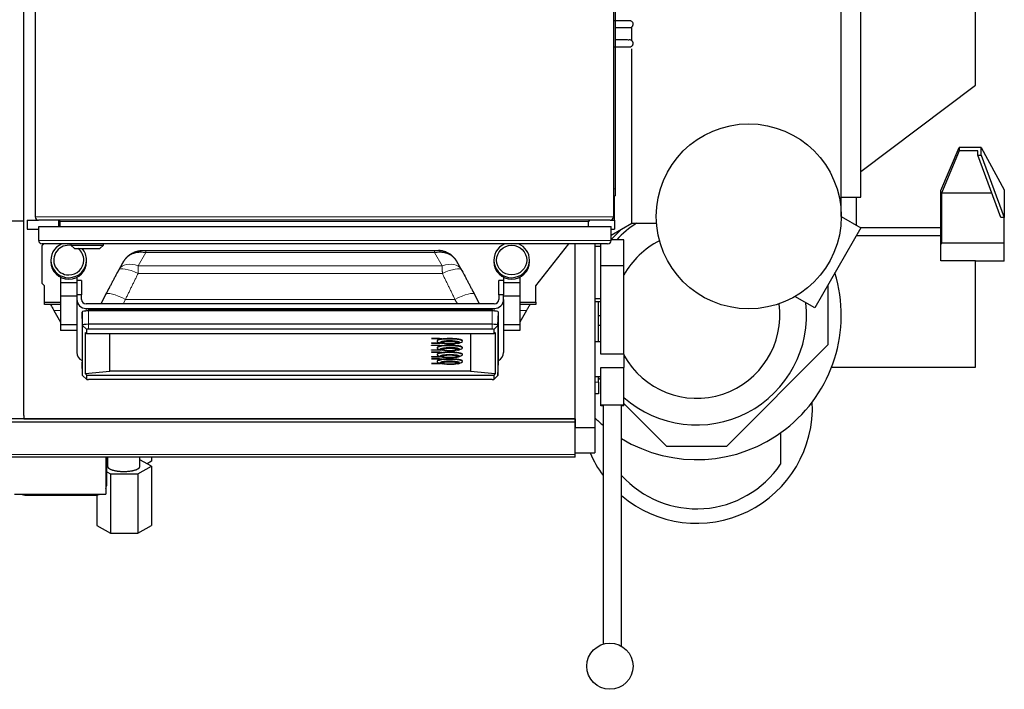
# Model space of a CAD drawing. Header units: inches. Extents: x 0 to 20790, y -12 to 14700.
# Tile 34 of 142: x 7039 to 7891, y 2997 to 3576. Entities that reach past the tile are written whole.
import ezdxf

# ---------------------------------------------------------------- set-up
doc = ezdxf.new("R2010")
doc.units = ezdxf.units.IN
doc.layers.add('1', color=7, linetype='Continuous', true_color=0xffffff)

msp = doc.modelspace()

# ---------------------------------------------------------------- linework, layer by layer
at = {"layer": '1', "color": 2, "linetype": 'Continuous', "lineweight": 25}
for p, q in [((7052.828, 3780.186), (7052.828, 3405.786)), ((7552.828, 3780.186), (7552.828, 3405.786)), ((7554.328, 3775.986), (7554.328, 3429.986)), ((7749.828, 3406.186), (7749.828, 3740.186)), ((7766.828, 3422.686), (7766.828, 3717.686)), ((7042.869, 3401.956), (7042.869, 3644.986)), ((7865.828, 3519.686), (7865.828, 3620.686)), ((7568.828, 3557.953), (7568.828, 3570.17)), ((7568.828, 3400.186), (7568.828, 3550.994)), ((7766.828, 3445.086), (7865.828, 3519.686)), ((7836.053, 3428.404), (7851.828, 3465.818)), ((7870.828, 3465.818), (7851.828, 3465.818)), ((7851.828, 3465.818), (7851.828, 3462.927)), ((7870.828, 3465.818), (7890.828, 3429.206)), ((7870.828, 3459.072), (7870.828, 3465.818)), ((7851.828, 3462.927), (7836.391, 3426.315)), ((7867.796, 3462.927), (7851.828, 3462.927)), ((7867.796, 3459.072), (7867.796, 3462.927)), ((7887.796, 3405.115), (7867.796, 3459.072)), ((7867.796, 3459.072), (7870.828, 3459.072)), ((7870.828, 3459.072), (7890.828, 3405.115)), ((7552.828, 3423.986), (7554.328, 3423.986)), ((7553.828, 3410.986), (7553.828, 3423.991)), ((7554.328, 3429.986), (7554.328, 3423.986)), ((7836.053, 3385.137), (7836.053, 3428.404)), ((7836.391, 3426.315), (7836.391, 3383.048)), ((7879.938, 3426.315), (7836.391, 3426.315)), ((7890.828, 3429.206), (7890.828, 3405.115)), ((7749.828, 3422.686), (7766.828, 3422.686)), ((7762.828, 3422.686), (7762.828, 3398.68)), ((7553.828, 3402.986), (7553.828, 3410.986)), ((7749.828, 3406.186), (7766.904, 3396.327)), ((7042.869, 3401.956), (7030.869, 3401.956)), ((7042.869, 3233.956), (7042.869, 3401.956)), ((7045.828, 3402.986), (7055.629, 3402.986)), ((7045.828, 3402.986), (7045.828, 3394.986)), ((7550.028, 3402.986), (7055.628, 3402.986)), ((7055.828, 3397.361), (7550.828, 3397.361)), ((7055.828, 3385.361), (7055.828, 3397.361)), ((7073.328, 3397.362), (7073.328, 3402.952)), ((7074.328, 3397.361), (7074.328, 3401.686)), ((7531.328, 3397.361), (7531.328, 3401.686)), ((7550.027, 3402.986), (7553.828, 3402.986)), ((7550.828, 3389.795), (7568.828, 3400.186)), ((7550.828, 3385.361), (7550.828, 3397.361)), ((7553.828, 3402.986), (7553.828, 3394.986)), ((7568.828, 3400.186), (7589.828, 3400.186)), ((7590.053, 3400.186), (7589.828, 3400.186)), ((7890.828, 3405.115), (7887.796, 3405.115)), ((7890.828, 3383.048), (7890.828, 3405.115)), ((7045.828, 3394.986), (7055.828, 3394.986)), ((7550.827, 3394.986), (7553.828, 3394.986)), ((7550.829, 3386.086), (7559.601, 3394.859)), ((7766.904, 3396.327), (7726.904, 3327.045)), ((7836.053, 3389.32), (7762.86, 3389.32)), ((7836.053, 3396.19), (7766.826, 3396.19)), ((7058.828, 3380.986), (7060.203, 3382.361)), ((7547.828, 3382.361), (7058.828, 3382.361)), ((7058.828, 3347.986), (7058.828, 3380.986)), ((7083.728, 3382.361), (7083.728, 3381.361)), ((7083.728, 3381.361), (7086.728, 3378.361)), ((7083.728, 3381.361), (7111.728, 3381.361)), ((7108.728, 3378.361), (7111.728, 3381.361)), ((7111.728, 3381.361), (7111.728, 3382.361)), ((7485.828, 3345.986), (7514.248, 3382.361)), ((7519.869, 3231.186), (7519.869, 3382.367)), ((7536.828, 3382.364), (7536.828, 3223.596)), ((7541.828, 3363.271), (7541.828, 3382.36)), ((7561.828, 3385.896), (7550.828, 3385.896)), ((7561.828, 3363.271), (7561.828, 3385.896)), ((7835.828, 3384.603), (7836.053, 3385.137)), ((7835.828, 3381.712), (7835.828, 3384.603)), ((7836.391, 3383.048), (7835.828, 3381.712)), ((7835.828, 3367.677), (7835.828, 3381.712)), ((7890.828, 3383.048), (7836.391, 3383.048)), ((7890.828, 3367.548), (7890.828, 3383.048)), ((7086.728, 3378.361), (7108.728, 3378.361)), ((7148.578, 3376.674), (7398.078, 3376.674)), ((7541.828, 3380.139), (7536.828, 3380.139)), ((7066.402, 3368.35), (7066.402, 3367.124)), ((7097.255, 3367.124), (7097.255, 3368.35)), ((7129.167, 3367.064), (7125.473, 3360.651)), ((7141.937, 3363.38), (7141.937, 3363.38)), ((7421.183, 3360.651), (7417.489, 3367.064)), ((7449.402, 3368.35), (7449.402, 3367.124)), ((7480.255, 3367.124), (7480.255, 3368.35)), ((7541.828, 3287.025), (7541.828, 3363.271)), ((7561.828, 3363.271), (7541.828, 3363.271)), ((7561.828, 3287.025), (7561.828, 3363.271)), ((7865.828, 3367.677), (7835.828, 3367.677)), ((7865.828, 3275.786), (7865.828, 3367.677)), ((7890.828, 3367.548), (7865.828, 3367.548)), ((7060.828, 3345.986), (7058.828, 3347.986)), ((7074.828, 3353.586), (7074.828, 3348.715)), ((7074.828, 3348.715), (7074.828, 3337.13)), ((7088.828, 3348.715), (7074.828, 3348.715)), ((7088.828, 3353.586), (7088.828, 3348.715)), ((7092.828, 3350.589), (7088.828, 3350.589)), ((7088.828, 3348.715), (7088.828, 3347.495)), ((7088.828, 3347.495), (7088.828, 3338.341)), ((7092.828, 3350.589), (7092.828, 3338.341)), ((7453.828, 3338.341), (7453.828, 3350.589)), ((7457.828, 3350.589), (7453.828, 3350.589)), ((7457.828, 3353.586), (7457.828, 3348.715)), ((7457.828, 3348.715), (7457.828, 3347.495)), ((7471.828, 3348.715), (7457.828, 3348.715)), ((7457.828, 3347.495), (7457.828, 3338.341)), ((7471.828, 3353.586), (7471.828, 3348.715)), ((7471.828, 3348.715), (7471.828, 3337.13)), ((7738.238, 3346.676), (7738.328, 3346.586)), ((7738.328, 3346.586), (7738.328, 3294.986)), ((7060.828, 3331.986), (7060.828, 3345.986)), ((7092.828, 3338.341), (7088.828, 3338.341)), ((7088.828, 3338.341), (7088.828, 3334.402)), ((7092.828, 3334.402), (7092.828, 3338.341)), ((7114.016, 3338.931), (7109.594, 3330.463)), ((7437.062, 3330.463), (7432.64, 3338.931)), ((7457.828, 3338.341), (7453.828, 3338.341)), ((7453.828, 3338.341), (7453.828, 3334.402)), ((7457.828, 3334.402), (7457.828, 3338.341)), ((7485.828, 3331.986), (7485.828, 3345.986)), ((7060.828, 3329.986), (7060.828, 3331.986)), ((7060.828, 3331.986), (7074.828, 3331.986)), ((7074.828, 3329.986), (7060.828, 3329.986)), ((7074.828, 3337.13), (7074.828, 3312.299)), ((7088.828, 3337.13), (7074.828, 3337.13)), ((7088.828, 3334.402), (7088.828, 3288.559)), ((7449.828, 3330.463), (7096.828, 3330.463)), ((7471.828, 3337.13), (7457.828, 3337.13)), ((7457.828, 3334.402), (7457.828, 3288.559)), ((7471.828, 3337.13), (7471.828, 3312.299)), ((7471.828, 3331.986), (7485.828, 3331.986)), ((7485.828, 3329.986), (7471.828, 3329.986)), ((7485.828, 3331.986), (7485.828, 3329.986)), ((7536.828, 3335.139), (7541.828, 3335.139)), ((7536.828, 3332.646), (7541.828, 3332.646)), ((7539.828, 3297.671), (7539.828, 3332.646)), ((7726.904, 3327.045), (7709.828, 3336.904)), ((7069.066, 3324.68), (7074.828, 3314.7)), ((7093.286, 3323.448), (7093.286, 3280.21)), ((7093.695, 3311.924), (7093.286, 3323.448)), ((7096.828, 3326.523), (7449.828, 3326.523)), ((7447.828, 3324.411), (7098.828, 3324.411)), ((7099.178, 3325.187), (7099.178, 3325.18)), ((7099.178, 3325.187), (7273.33, 3325.187)), ((7099.178, 3325.021), (7099.18, 3324.411)), ((7273.33, 3325.18), (7273.33, 3325.187)), ((7447.476, 3325.187), (7447.476, 3325.18)), ((7447.476, 3325.187), (7447.63, 3325.187)), ((7452.961, 3311.924), (7453.37, 3323.448)), ((7453.37, 3280.21), (7453.37, 3323.448)), ((7477.59, 3324.68), (7471.828, 3314.7)), ((7074.828, 3312.299), (7074.828, 3307.409)), ((7088.828, 3312.299), (7074.828, 3312.299)), ((7447.828, 3312.815), (7098.828, 3312.815)), ((7471.828, 3312.299), (7457.828, 3312.299)), ((7471.828, 3312.299), (7471.828, 3307.409)), ((7539.828, 3320.378), (7541.828, 3320.378)), ((7088.828, 3307.409), (7074.828, 3307.409)), ((7093.695, 3268.686), (7093.695, 3311.924)), ((7096.047, 3305.8), (7096.047, 3270.336)), ((7096.047, 3305.8), (7097.317, 3304.846)), ((7097.317, 3304.846), (7097.317, 3308.479)), ((7097.317, 3304.846), (7449.339, 3304.846)), ((7447.828, 3308.742), (7098.828, 3308.742)), ((7117.328, 3272.45), (7117.328, 3304.845)), ((7429.328, 3304.845), (7429.328, 3272.45)), ((7449.339, 3308.479), (7449.339, 3304.846)), ((7449.339, 3304.846), (7450.609, 3305.8)), ((7450.609, 3305.8), (7450.609, 3270.336)), ((7452.961, 3311.924), (7452.961, 3268.686)), ((7471.828, 3307.409), (7457.828, 3307.409)), ((7539.829, 3311.986), (7541.828, 3311.986)), ((7395.49, 3300.675), (7395.49, 3300.577)), ((7395.49, 3300.675), (7402.828, 3300.675)), ((7395.49, 3300.577), (7402.828, 3300.577)), ((7395.49, 3300.455), (7395.49, 3300.577)), ((7402.538, 3300.455), (7395.49, 3300.455)), ((7395.49, 3296.677), (7395.49, 3296.578)), ((7395.49, 3296.677), (7402.538, 3296.677)), ((7395.49, 3296.578), (7402.538, 3296.578)), ((7395.49, 3296.456), (7395.49, 3296.578)), ((7402.828, 3296.456), (7395.49, 3296.456)), ((7400.328, 3298.615), (7400.328, 3298.221)), ((7401.097, 3297.519), (7403.422, 3296.497)), ((7403.896, 3300.219), (7402.538, 3300.455)), ((7402.538, 3296.677), (7402.879, 3296.736)), ((7402.538, 3296.677), (7402.538, 3296.578)), ((7402.538, 3296.578), (7403.04, 3296.665)), ((7402.828, 3300.675), (7402.828, 3300.577)), ((7402.828, 3300.675), (7404.476, 3300.389)), ((7402.828, 3300.577), (7404.476, 3300.29)), ((7403.32, 3296.542), (7402.828, 3296.456)), ((7403.598, 3297.27), (7403.528, 3297.089)), ((7403.528, 3297.193), (7403.528, 3297.089)), ((7404.476, 3300.29), (7403.896, 3300.219)), ((7404.476, 3300.389), (7404.476, 3300.29)), ((7404.728, 3297.324), (7404.728, 3297.286)), ((7417.928, 3297.286), (7417.928, 3297.324)), ((7419.128, 3297.089), (7419.056, 3297.273)), ((7419.128, 3297.089), (7419.128, 3297.193)), ((7419.234, 3296.497), (7421.559, 3297.519)), ((7422.328, 3298.221), (7422.328, 3298.615)), ((7541.828, 3297.671), (7536.828, 3297.671)), ((7395.49, 3294.808), (7395.49, 3294.709)), ((7395.49, 3294.808), (7402.828, 3294.808)), ((7395.49, 3294.709), (7402.828, 3294.709)), ((7395.49, 3294.587), (7395.49, 3294.709)), ((7402.538, 3294.587), (7395.49, 3294.587)), ((7395.49, 3290.809), (7395.49, 3290.71)), ((7395.49, 3290.809), (7402.538, 3290.809)), ((7395.49, 3290.71), (7402.538, 3290.71)), ((7395.49, 3290.589), (7395.49, 3290.71)), ((7402.828, 3290.589), (7395.49, 3290.589)), ((7395.49, 3288.94), (7395.49, 3288.841)), ((7395.49, 3288.94), (7402.828, 3288.94)), ((7395.49, 3288.72), (7395.49, 3288.841)), ((7395.49, 3288.841), (7402.828, 3288.841)), ((7402.538, 3288.72), (7395.49, 3288.72)), ((7400.328, 3292.747), (7400.328, 3292.354)), ((7400.328, 3286.88), (7400.328, 3286.486)), ((7401.097, 3291.652), (7403.422, 3290.63)), ((7403.896, 3294.352), (7402.538, 3294.587)), ((7402.538, 3290.809), (7402.879, 3290.868)), ((7402.538, 3290.809), (7402.538, 3290.71)), ((7402.538, 3290.71), (7403.04, 3290.798)), ((7403.896, 3288.484), (7402.538, 3288.72)), ((7402.828, 3294.808), (7402.828, 3294.709)), ((7402.828, 3294.808), (7404.476, 3294.521)), ((7402.828, 3294.709), (7404.476, 3294.423)), ((7403.32, 3290.674), (7402.828, 3290.589)), ((7402.828, 3288.94), (7402.828, 3288.841)), ((7402.828, 3288.94), (7404.476, 3288.654)), ((7402.828, 3288.841), (7404.476, 3288.555)), ((7403.598, 3291.402), (7403.528, 3291.221)), ((7403.528, 3291.325), (7403.528, 3291.221)), ((7404.476, 3294.423), (7403.896, 3294.352)), ((7404.476, 3288.555), (7403.896, 3288.484)), ((7404.476, 3294.521), (7404.476, 3294.423)), ((7404.476, 3288.654), (7404.476, 3288.555)), ((7404.728, 3291.456), (7404.728, 3291.418)), ((7417.928, 3291.418), (7417.928, 3291.456)), ((7419.128, 3291.221), (7419.056, 3291.405)), ((7419.128, 3291.221), (7419.128, 3291.325)), ((7419.234, 3290.63), (7421.559, 3291.652)), ((7422.328, 3292.354), (7422.328, 3292.747)), ((7422.328, 3286.486), (7422.328, 3286.88)), ((7561.828, 3287.025), (7541.828, 3287.025)), ((7561.828, 3287.025), (7561.828, 3275.534)), ((7738.328, 3294.986), (7650.628, 3207.286)), ((7093.695, 3268.686), (7093.286, 3280.21)), ((7395.49, 3284.941), (7395.49, 3284.843)), ((7395.49, 3284.941), (7402.538, 3284.941)), ((7395.49, 3284.843), (7402.538, 3284.843)), ((7395.49, 3284.721), (7395.49, 3284.843)), ((7402.828, 3284.721), (7395.49, 3284.721)), ((7395.49, 3283.072), (7395.49, 3282.974)), ((7395.49, 3283.072), (7402.828, 3283.072)), ((7395.49, 3282.974), (7402.828, 3282.974)), ((7395.49, 3282.852), (7395.49, 3282.974)), ((7402.538, 3282.852), (7395.49, 3282.852)), ((7395.49, 3279.074), (7395.49, 3278.975)), ((7395.49, 3279.074), (7402.538, 3279.074)), ((7395.49, 3278.975), (7402.538, 3278.975)), ((7395.49, 3278.854), (7395.49, 3278.975)), ((7402.828, 3278.854), (7395.49, 3278.854)), ((7400.328, 3281.012), (7400.328, 3280.618)), ((7401.097, 3285.784), (7403.422, 3284.762)), ((7401.097, 3279.917), (7403.422, 3278.894)), ((7402.538, 3284.941), (7402.879, 3285.001)), ((7402.538, 3284.941), (7402.538, 3284.843)), ((7402.538, 3284.843), (7403.04, 3284.93)), ((7403.896, 3282.617), (7402.538, 3282.852)), ((7402.538, 3279.074), (7402.879, 3279.133)), ((7402.538, 3279.074), (7402.538, 3278.975)), ((7402.538, 3278.975), (7403.04, 3279.062)), ((7403.32, 3284.807), (7402.828, 3284.721)), ((7402.828, 3283.072), (7402.828, 3282.974)), ((7402.828, 3283.072), (7404.476, 3282.786)), ((7402.828, 3282.974), (7404.476, 3282.688)), ((7403.32, 3278.939), (7402.828, 3278.854)), ((7403.69, 3285.628), (7403.528, 3285.353)), ((7403.528, 3285.458), (7403.528, 3285.353)), ((7403.528, 3279.59), (7403.528, 3279.486)), ((7404.476, 3282.688), (7403.896, 3282.617)), ((7404.476, 3282.786), (7404.476, 3282.688)), ((7404.735, 3285.603), (7404.728, 3285.55)), ((7404.728, 3285.588), (7404.728, 3285.55)), ((7404.735, 3279.734), (7404.728, 3279.683)), ((7404.728, 3279.721), (7404.728, 3279.683)), ((7417.928, 3285.55), (7417.921, 3285.603)), ((7417.928, 3279.683), (7417.922, 3279.734)), ((7417.928, 3285.55), (7417.928, 3285.588)), ((7417.928, 3279.683), (7417.928, 3279.721)), ((7419.128, 3285.353), (7418.965, 3285.629)), ((7419.128, 3285.353), (7419.128, 3285.458)), ((7419.128, 3279.486), (7419.128, 3279.59)), ((7419.234, 3284.762), (7421.559, 3285.784)), ((7419.234, 3278.894), (7421.559, 3279.917)), ((7422.328, 3280.618), (7422.328, 3281.012)), ((7452.961, 3268.686), (7453.37, 3280.21)), ((7096.047, 3270.336), (7117.328, 3272.45)), ((7097.317, 3268.874), (7096.047, 3270.336)), ((7429.328, 3272.45), (7117.328, 3272.45)), ((7429.328, 3272.45), (7450.609, 3270.336)), ((7450.609, 3270.336), (7449.339, 3268.874)), ((7541.828, 3242.907), (7541.828, 3275.534)), ((7541.828, 3275.534), (7561.828, 3275.534)), ((7561.828, 3242.907), (7561.828, 3275.534)), ((7741.448, 3275.786), (7865.828, 3275.786)), ((7093.695, 3268.686), (7093.781, 3268.523)), ((7093.781, 3268.523), (7097.342, 3265.193)), ((7097.317, 3268.874), (7449.339, 3268.874)), ((7097.317, 3265.241), (7097.317, 3268.874)), ((7447.828, 3264.978), (7098.828, 3264.978)), ((7449.314, 3265.193), (7452.875, 3268.523)), ((7449.339, 3268.874), (7449.339, 3265.241)), ((7452.875, 3268.523), (7452.961, 3268.686)), ((7536.828, 3267.671), (7541.828, 3267.671)), ((7539.828, 3262.68), (7539.828, 3267.672)), ((7539.828, 3262.68), (7539.828, 3252.68)), ((7541.828, 3264.485), (7539.829, 3266.485)), ((7539.828, 3252.68), (7536.828, 3252.68)), ((7599.028, 3207.286), (7561.827, 3244.487)), ((7541.828, 3242.468), (7541.828, 3242.907)), ((7561.828, 3242.907), (7541.828, 3242.907)), ((7543.828, 3242.468), (7541.828, 3242.468)), ((7543.828, 3242.687), (7543.828, 3036.289)), ((7559.828, 3034.53), (7559.828, 3242.687)), ((7561.828, 3242.468), (7559.828, 3242.468)), ((7561.828, 3242.468), (7561.828, 3242.907)), ((7519.828, 3228.342), (7029.828, 3228.342)), ((7042.869, 3231.171), (7030.869, 3231.171)), ((7042.869, 3233.956), (7042.869, 3231.186)), ((7042.869, 3231.186), (7519.869, 3231.186)), ((7042.869, 3231.171), (7042.869, 3231.186)), ((7519.828, 3231.171), (7042.869, 3231.171)), ((7519.828, 3228.342), (7519.828, 3231.171)), ((7519.828, 3200.329), (7519.828, 3228.342)), ((7519.869, 3231.192), (7519.869, 3223.956)), ((7519.869, 3223.956), (7519.825, 3223.956)), ((7519.828, 3223.596), (7536.828, 3223.596)), ((7536.828, 3223.596), (7536.828, 3201.646)), ((7697.328, 3218.958), (7697.328, 3191.796)), ((7519.828, 3201.646), (7536.828, 3201.646)), ((7650.628, 3207.286), (7599.028, 3207.286)), ((7519.828, 3197.985), (7029.828, 3197.985)), ((7113.828, 3197.985), (7113.828, 3165.986)), ((7114.828, 3174.986), (7114.828, 3197.986)), ((7115.355, 3195.201), (7114.828, 3194.908)), ((7153.499, 3190.078), (7143.352, 3195.73)), ((7153.499, 3194.477), (7149.55, 3192.278)), ((7153.499, 3197.986), (7153.499, 3194.477)), ((7519.828, 3197.985), (7519.828, 3200.329)), ((7114.828, 3185.248), (7117.992, 3183.486)), ((7141.664, 3183.486), (7153.499, 3190.078)), ((7153.499, 3190.078), (7153.499, 3138.946)), ((7117.992, 3183.486), (7141.664, 3183.486)), ((7117.992, 3183.486), (7117.992, 3132.354)), ((7141.664, 3183.486), (7141.664, 3132.354)), ((7034.828, 3165.986), (7113.828, 3165.986)), ((7044.828, 3164.986), (7104.828, 3164.986)), ((7106.157, 3165.075), (7106.157, 3138.946)), ((7106.157, 3138.946), (7117.992, 3132.354)), ((7141.664, 3132.354), (7153.499, 3138.946)), ((7117.992, 3132.354), (7141.664, 3132.354))]:
    msp.add_line(p, q, dxfattribs=at)
at = {"layer": '1', "color": 110, "linetype": 'Continuous', "lineweight": 13}
for p, q in [((7552.828, 3429.986), (7554.328, 3429.986)), ((7052.828, 3405.786), (7552.828, 3405.786)), ((7552.827, 3410.986), (7553.828, 3410.986)), ((7531.328, 3401.686), (7074.328, 3401.686)), ((7055.828, 3385.361), (7550.828, 3385.361)), ((7148.578, 3374.91), (7141.937, 3363.38)), ((7148.578, 3374.91), (7398.078, 3374.91)), ((7404.719, 3363.38), (7398.078, 3374.91)), ((7141.937, 3363.38), (7404.719, 3363.38)), ((7141.754, 3356.729), (7404.903, 3356.729)), ((7130.858, 3334.41), (7128.797, 3330.463)), ((7130.858, 3334.41), (7415.798, 3334.41)), ((7417.859, 3330.463), (7415.798, 3334.41)), ((7069.066, 3324.68), (7074.828, 3324.68)), ((7096.828, 3326.523), (7096.828, 3324.346)), ((7098.828, 3312.815), (7098.828, 3324.411)), ((7099.178, 3325.021), (7273.33, 3325.021)), ((7273.33, 3325.021), (7273.33, 3325.173)), ((7273.33, 3324.411), (7273.33, 3325.021)), ((7447.475, 3325.021), (7447.474, 3324.411)), ((7447.828, 3312.815), (7447.828, 3324.411)), ((7449.828, 3326.523), (7449.828, 3324.346)), ((7477.59, 3324.68), (7471.828, 3324.68)), ((7098.828, 3308.742), (7098.828, 3312.815)), ((7447.828, 3308.742), (7447.828, 3312.815)), ((7097.317, 3308.479), (7093.695, 3311.924)), ((7449.339, 3308.479), (7452.961, 3311.924)), ((7097.317, 3265.241), (7093.695, 3268.686)), ((7449.339, 3265.241), (7452.961, 3268.686)), ((7536.828, 3262.68), (7539.828, 3262.68)), ((7519.828, 3200.329), (7029.828, 3200.329))]:
    msp.add_line(p, q, dxfattribs=at)
at = {"layer": '1', "color": 2, "linetype": 'Continuous', "lineweight": 25}
for centre, radius in [((7669.828, 3406.186), 80), ((7549.828, 3017.209), 20)]:
    msp.add_circle(centre, radius, dxfattribs=at)
for centre, radius, start, end in [((7055.628, 3405.786), 2.8, 180, 270), ((7550.028, 3405.786), 2.8, 270, 0), ((7073.028, 3401.686), 1.3, 0, 90), ((7532.628, 3401.686), 1.3, 90, 180), ((7624.828, 3320.786), 95, 123.3, 136.7325), ((7058.828, 3385.361), 3, 180, 270), ((7547.828, 3385.361), 3, 270, 0), ((7624.828, 3320.786), 71.906, 116.5725, 151.1775), ((7624.828, 3320.786), 125, 238.66875, 16.981875), ((7624.828, 3320.786), 95, 228.459375, 6.4575), ((7624.828, 3320.786), 71.906, 208.8225, 7.846875), ((7624.828, 3240.786), 100.045, 229.483125, 2.806875), ((7624.828, 3320.786), 125, 225.253125, 229.6125), ((7624.828, 3240.786), 100.045, 203.034375, 215.94375), ((7624.828, 3240.786), 87.5, 222.026176, 325.952268), ((7104.828, 3174.986), 10, 334.157344, 0), ((7044.828, 3174.986), 10, 244.17, 270), ((7104.828, 3174.986), 10, 270, 295.83)]:
    msp.add_arc(centre, radius, start, end, dxfattribs=at)
for centre, major_axis, ratio, start_param, end_param in [((7081.828, 3368.35), (15.427, 0), 0.9848078, 1.9678151, 4.712389), ((7081.828, 3368.35), (13, 0), 0.9848078, 1.3921182, 4.712389), ((7464.828, 3368.35), (15.427, 0), 0.9848078, 1.9678151, 4.712389), ((7464.828, 3368.35), (15.427, 0), 0.9848078, 0, 1.1737776), ((7081.828, 3368.35), (13, 0), 0.9848078, 0, 0.912829), ((7081.828, 3368.35), (15.427, 0), 0.9848078, 0, 0.7194247), ((7081.828, 3367.124), (15.427, 0), 0.9848078, 3.1415927, 4.712389), ((7081.828, 3368.35), (13, 0), 0.9848078, 4.712389, 6.2831853), ((7081.828, 3368.35), (15.427, 0), 0.9848078, 4.712389, 6.2831853), ((7081.828, 3367.124), (15.427, 0), 0.9848078, 4.712389, 6.2831853), ((7464.828, 3367.124), (15.427, 0), 0.9848078, 3.1415927, 4.712389), ((7464.828, 3368.35), (15.427, 0), 0.9848078, 4.712389, 6.2831853), ((7464.828, 3367.124), (15.427, 0), 0.9848078, 4.712389, 6.2831853), ((7141.754, 3350.834), (-16.783, 8.906), 0.2769868, 6.2831677, 6.3653224), ((7404.903, 3350.834), (16.783, 8.906), 0.2769857, 6.2010483, 6.2834855), ((7096.828, 3334.402), (-8, 0), 0.9848078, 0, 1.5707963), ((7096.828, 3334.402), (4, 0), 0.9848078, 3.1415927, 4.712389), ((7449.828, 3334.402), (4, 0), 0.9848078, 4.712389, 6.2831853), ((7449.828, 3334.402), (-8, 0), 0.9848078, 1.5707963, 3.1415927), ((7098.828, 3323.448), (5.542, 0), 0.1736482, 1.5707963, 3.1415927), ((7099.177, 3324.232), (0, 0.95), 0.0015867, 5.6941774, 6.3371701), ((7447.476, 3324.232), (0, 0.95), 0.0014385, 6.2292006, 6.8721934), ((7447.828, 3323.448), (5.542, 0), 0.1736482, 0, 1.5707963), ((7098.828, 3311.924), (-5.133, 0), 0.1736482, 4.712389, 6.2831853), ((7447.828, 3311.924), (-5.133, 0), 0.1736482, 3.1415927, 4.712389), ((7098.828, 3308.479), (-1.511, 0), 0.1736482, 4.712389, 6.2831853), ((7447.828, 3308.479), (-1.511, 0), 0.1736482, 3.1415927, 4.712389), ((7411.328, 3298.615), (-11, 0), 0.1736482, 4.712389, 6.2831853), ((7411.328, 3298.221), (-11, 0), 0.1736482, 2.7654851, 6.2831853), ((7411.328, 3298.221), (-11, 0), 0.1736482, 0, 0.3761075), ((7411.328, 3297.039), (-8.5, 0), 0.1736482, 2.5779713, 6.2831853), ((7411.328, 3297.039), (-8.5, 0), 0.1736482, 0, 0.4604397), ((7411.328, 3297.039), (-7.85, 0), 0.1736482, 3.1415927, 6.2831853), ((7411.328, 3297.039), (-7.75, 0), 0.1736482, 0.127529, 0.55724), ((7411.328, 3297.039), (-6.8, 0), 0.1736482, 5.8506273, 6.2831853), ((7411.328, 3297.039), (-6.8, 0), 0.1736482, 0, 1.5707963), ((7411.328, 3297.089), (-6.75, 0), 0.1736482, 0, 1.0876783), ((7411.328, 3298.615), (-11, 0), 0.1736482, 3.1415927, 4.712389), ((7411.328, 3297.039), (-6.8, 0), 0.1736482, 1.5707963, 3.8473711), ((7411.328, 3297.089), (-6.75, 0), 0.1736482, 2.0535217, 3.1415927), ((7411.328, 3297.039), (-7.75, 0), 0.1736482, 2.5169066, 3.0459704), ((7096.828, 3288.559), (-8, 0), 0.9848078, 0, 1.1121238), ((7411.328, 3292.747), (-11, 0), 0.1736482, 4.712389, 6.2831853), ((7411.328, 3292.354), (-11, 0), 0.1736482, 2.7654851, 6.2831853), ((7411.328, 3292.354), (-11, 0), 0.1736482, 0, 0.3761075), ((7411.328, 3286.88), (-11, 0), 0.1736482, 4.712389, 6.2831853), ((7411.328, 3286.486), (-11, 0), 0.1736482, 2.7654851, 6.2831853), ((7411.328, 3291.172), (-8.5, 0), 0.1736482, 2.5779713, 6.2831853), ((7411.328, 3291.172), (-8.5, 0), 0.1736482, 0, 0.4604397), ((7411.328, 3291.172), (-7.85, 0), 0.1736482, 3.1415927, 6.2831853), ((7411.328, 3285.304), (-7.85, 0), 0.1736482, 3.1415927, 6.2831853), ((7411.328, 3291.172), (-7.75, 0), 0.1736482, 0.127529, 0.55724), ((7411.328, 3291.172), (-6.8, 0), 0.1736482, 5.8506273, 6.2831853), ((7411.328, 3291.172), (-6.8, 0), 0.1736482, 0, 1.5707963), ((7411.328, 3291.221), (-6.75, 0), 0.1736482, 0, 0.9480738), ((7411.328, 3292.747), (-11, 0), 0.1736482, 3.1415927, 4.712389), ((7411.328, 3291.172), (-6.8, 0), 0.1736482, 1.5707963, 3.8473711), ((7411.328, 3286.88), (-11, 0), 0.1736482, 3.1415927, 4.712389), ((7411.328, 3291.221), (-6.75, 0), 0.1736482, 2.1935189, 3.1415927), ((7411.328, 3291.172), (-7.75, 0), 0.1736482, 2.5169066, 3.0459704), ((7449.828, 3288.559), (-8, 0), 0.9848078, 2.0294689, 3.1415927), ((7411.328, 3286.486), (-11, 0), 0.1736482, 0, 0.3761075), ((7411.328, 3281.012), (-11, 0), 0.1736482, 4.712389, 6.2831853), ((7411.328, 3280.618), (-11, 0), 0.1736482, 2.7654851, 6.2831853), ((7411.328, 3280.618), (-11, 0), 0.1736482, 0, 0.3761075), ((7411.328, 3279.437), (-8.5, 0), 0.1736482, 2.5779713, 6.2831853), ((7411.328, 3279.437), (-8.5, 0), 0.1736482, 0, 0.4604397), ((7411.328, 3279.437), (-7.85, 0), 0.1736482, 3.1415927, 6.2831853), ((7411.328, 3285.304), (-7.75, 0), 0.1736482, 0.127529, 0.55724), ((7411.328, 3279.437), (-7.75, 0), 0.1736482, 0.127529, 0.55724), ((7411.328, 3285.304), (-6.8, 0), 0.1736482, 5.8506273, 6.2831853), ((7411.328, 3285.304), (-6.8, 0), 0.1736482, 0, 1.5707963), ((7411.328, 3279.437), (-6.8, 0), 0.1736482, 5.8506273, 6.2831853), ((7411.328, 3279.437), (-6.8, 0), 0.1736482, 0, 1.5707963), ((7411.328, 3285.353), (-6.75, 0), 0.1736482, 0, 0.9560259), ((7411.328, 3279.486), (-6.75, 0), 0.1736482, 0, 0.955535), ((7411.328, 3285.304), (-6.8, 0), 0.1736482, 1.5707963, 3.8473711), ((7411.328, 3281.012), (-11, 0), 0.1736482, 3.1415927, 4.712389), ((7411.328, 3279.437), (-6.8, 0), 0.1736482, 1.5707963, 3.8473711), ((7411.328, 3285.353), (-6.75, 0), 0.1736482, 2.1854686, 3.1415927), ((7411.328, 3279.486), (-6.75, 0), 0.1736482, 2.1859594, 3.1415927), ((7411.328, 3285.304), (-7.75, 0), 0.1736482, 2.5169066, 3.0459704), ((7411.328, 3279.437), (-7.75, 0), 0.1736482, 2.5169066, 3.0459704), ((7098.828, 3265.241), (-1.511, 0), 0.1736482, 0, 1.5707963), ((7447.828, 3265.241), (-1.511, 0), 0.1736482, 1.5707963, 3.1415927), ((7551.828, 3242.687), (8, 0), 0.0244322, 1.5707963, 3.1415927), ((7551.828, 3242.687), (8, 0), 0.0244322, 0, 1.5707963)]:
    msp.add_ellipse(centre, major_axis=major_axis, ratio=ratio, start_param=start_param, end_param=end_param, dxfattribs=at)
for centre, major_axis, ratio in [((7464.828, 3368.35), (13, 0), 0.9848078), ((7411.328, 3296.99), (-6.3, 0), 0.1736482), ((7411.328, 3285.304), (-8.5, 0), 0.1736482), ((7411.328, 3291.122), (-6.3, 0), 0.1736482), ((7411.328, 3285.255), (-6.3, 0), 0.1736482), ((7411.328, 3279.387), (-6.3, 0), 0.1736482)]:
    msp.add_ellipse(centre, major_axis=major_axis, ratio=ratio, dxfattribs=at)
at = {"layer": '1', "color": 110, "linetype": 'Continuous', "lineweight": 13}
for centre, major_axis, ratio, start_param, end_param in [((7145.055, 3371.65), (0.137, -4.998), 0.2797608, 3.0438576, 3.9318297), ((7401.601, 3371.65), (0.137, 4.998), 0.2797608, 5.4929483, 6.3809204), ((7141.937, 3351.167), (-16.464, 9.484), 0.5880793, 5.039006, 6.2865492), ((7404.719, 3351.167), (16.464, 9.484), 0.5880768, 6.2805555, 7.5273654), ((7141.754, 3350.834), (-16.783, 8.906), 0.2769868, 4.858329, 6.2831677), ((7404.903, 3350.834), (16.783, 8.906), 0.2769857, 0.0003002, 1.424856), ((7130.858, 3330.136), (-16.842, 8.795), 0.2004895, 4.8167068, 6.2831742), ((7415.798, 3330.136), (16.842, 8.795), 0.2004895, 0.0000111, 1.4664785)]:
    msp.add_ellipse(centre, major_axis=major_axis, ratio=ratio, start_param=start_param, end_param=end_param, dxfattribs=at)
at = {"layer": '1', "color": 2, "linetype": 'Continuous', "lineweight": 25}
for points, knots in [([(7567.762, 3575.259), (7567.661, 3575.281), (7566.914, 3575.31), (7564.719, 3575.34), (7562.523, 3575.358), (7559.84, 3575.372), (7556.884, 3575.381), (7554.862, 3575.384), (7553.874, 3575.385)], [0, 0, 0, 0, 0.292601, 0.4384204, 0.5830885, 0.7269061, 0.8698198, 1, 1, 1, 1]), ([(7553.897, 3569.386), (7554.84, 3569.387), (7556.761, 3569.39), (7559.517, 3569.399), (7561.944, 3569.412), (7563.844, 3569.431), (7565.549, 3569.459), (7566.046, 3569.486), (7566.053, 3569.507)], [0, 0, 0, 0, 0.1368812, 0.2872582, 0.4364088, 0.5845113, 0.732029, 1, 1, 1, 1]), ([(7565.989, 3569.526), (7566.236, 3569.449), (7566.717, 3569.36), (7567.437, 3569.408), (7568.076, 3569.605), (7568.635, 3569.919), (7569.115, 3570.341), (7569.499, 3570.864), (7569.761, 3571.455), (7569.927, 3572.249), (7569.843, 3573.19), (7569.389, 3574.141), (7568.691, 3574.853), (7568.121, 3575.141), (7567.807, 3575.245)], [0, 0, 0, 0, 0.0809368, 0.1574332, 0.2278642, 0.2936862, 0.3616919, 0.4310298, 0.5000197, 0.5670059, 0.6891956, 0.7943788, 0.8984922, 1, 1, 1, 1]), ([(7553.874, 3552.787), (7554.862, 3552.787), (7556.887, 3552.791), (7559.846, 3552.8), (7562.533, 3552.815), (7564.735, 3552.834), (7566.937, 3552.866), (7567.688, 3552.897), (7567.791, 3552.921)], [0, 0, 0, 0, 0.1301356, 0.2729866, 0.416774, 0.5614404, 0.7072839, 1, 1, 1, 1]), ([(7566.024, 3558.656), (7566.017, 3558.678), (7565.523, 3558.707), (7563.829, 3558.737), (7561.934, 3558.757), (7559.511, 3558.771), (7556.759, 3558.78), (7554.839, 3558.784), (7553.897, 3558.785)], [0, 0, 0, 0, 0.2669909, 0.4146523, 0.5629288, 0.7122875, 0.862911, 1, 1, 1, 1]), ([(7567.838, 3552.937), (7568.083, 3553.019), (7568.524, 3553.23), (7569.077, 3553.692), (7569.479, 3554.227), (7569.747, 3554.811), (7569.888, 3555.435), (7569.894, 3556.085), (7569.761, 3556.717), (7569.432, 3557.459), (7568.812, 3558.173), (7567.888, 3558.674), (7566.902, 3558.838), (7566.27, 3558.736), (7565.955, 3558.635)], [0, 0, 0, 0, 0.0804164, 0.1565158, 0.2266171, 0.2921519, 0.3599372, 0.4290823, 0.4978809, 0.5646815, 0.6866616, 0.7921663, 0.8971046, 1, 1, 1, 1]), ([(7128.397, 3365.546), (7128.4, 3365.552), (7128.403, 3365.558), (7128.407, 3365.567), (7128.409, 3365.57), (7128.412, 3365.577), (7128.419, 3365.592), (7128.438, 3365.633), (7128.48, 3365.719), (7128.516, 3365.794), (7128.588, 3365.942), (7128.637, 3366.04), (7128.787, 3366.334), (7128.89, 3366.528), (7129.103, 3366.912), (7129.212, 3367.103), (7129.437, 3367.48), (7129.553, 3367.666), (7129.79, 3368.035), (7129.911, 3368.218), (7130.161, 3368.578), (7130.288, 3368.756), (7130.678, 3369.283), (7131.22, 3369.966), (7132.097, 3370.931), (7132.724, 3371.535), (7133.212, 3371.974), (7133.377, 3372.117), (7133.629, 3372.329), (7133.714, 3372.399), (7133.884, 3372.536), (7133.97, 3372.605), (7134.4, 3372.941), (7135.106, 3373.455), (7135.843, 3373.917), (7136.596, 3374.354), (7136.981, 3374.56), (7137.768, 3374.946), (7138.219, 3375.148), (7138.682, 3375.333), (7138.785, 3375.373), (7138.837, 3375.393), (7138.992, 3375.453), (7139.096, 3375.492), (7139.408, 3375.605), (7139.617, 3375.677), (7140.246, 3375.881), (7141.094, 3376.122), (7141.957, 3376.301), (7142.829, 3376.449), (7143.268, 3376.508), (7144.155, 3376.592), (7144.603, 3376.619), (7145.055, 3376.628)], [0, 0, 0, 0, 0.0009766, 0.0009766, 0.0014648, 0.0014648, 0.0019531, 0.0039063, 0.0078125, 0.015625, 0.015625, 0.03125, 0.03125, 0.0625, 0.0625, 0.09375, 0.09375, 0.125, 0.125, 0.15625, 0.15625, 0.1875, 0.1875, 0.25, 0.3125, 0.375, 0.375, 0.40625, 0.40625, 0.421875, 0.421875, 0.4375, 0.4375, 0.5, 0.5625, 0.5625, 0.625, 0.625, 0.6875, 0.6953125, 0.6953125, 0.703125, 0.703125, 0.71875, 0.71875, 0.75, 0.75, 0.8125, 0.875, 0.875, 0.9375, 0.9375, 1, 1, 1, 1]), ([(7143.965, 3375.14), (7143.526, 3375.149), (7143.093, 3375.142), (7142.235, 3375.097), (7141.811, 3375.06), (7140.973, 3374.957), (7140.144, 3374.825), (7139.334, 3374.635), (7138.733, 3374.471), (7138.534, 3374.413), (7138.237, 3374.32), (7138.138, 3374.288), (7137.991, 3374.239), (7137.941, 3374.223), (7137.844, 3374.189), (7137.404, 3374.036), (7136.977, 3373.867), (7136.234, 3373.541), (7135.872, 3373.366), (7135.164, 3372.991), (7134.473, 3372.592), (7133.817, 3372.145), (7133.417, 3371.851), (7133.337, 3371.791), (7133.18, 3371.671), (7133.101, 3371.609), (7132.868, 3371.424), (7132.716, 3371.297), (7132.266, 3370.911), (7131.69, 3370.377), (7130.892, 3369.519), (7130.404, 3368.91), (7130.055, 3368.438), (7129.941, 3368.279), (7129.719, 3367.955), (7129.611, 3367.791), (7129.401, 3367.46), (7129.299, 3367.292), (7129.19, 3367.103), (7129.178, 3367.084), (7129.167, 3367.064)], [0, 0, 0, 0, 0.0686978, 0.0686978, 0.1373957, 0.1373957, 0.2060935, 0.2747913, 0.2747913, 0.3091402, 0.3091402, 0.3263147, 0.3263147, 0.3349019, 0.3349019, 0.3434892, 0.412187, 0.412187, 0.4808848, 0.4808848, 0.5495827, 0.6182805, 0.6182805, 0.635455, 0.635455, 0.6526294, 0.6526294, 0.6869783, 0.6869783, 0.7556762, 0.824374, 0.8930718, 0.8930718, 0.9274207, 0.9274207, 0.9617697, 0.9617697, 0.9961186, 0.9961186, 1, 1, 1, 1]), ([(7145.055, 3376.628), (7145.343, 3376.636), (7145.632, 3376.643), (7146.213, 3376.655), (7146.506, 3376.659), (7147.093, 3376.667), (7147.388, 3376.67), (7147.833, 3376.673), (7148.056, 3376.674), (7148.317, 3376.674), (7148.448, 3376.674), (7148.513, 3376.674), (7148.546, 3376.674), (7148.562, 3376.674), (7148.57, 3376.674), (7148.574, 3376.674), (7148.576, 3376.674), (7148.577, 3376.674), (7148.578, 3376.674)], [0, 0, 0, 0, 0.25, 0.25, 0.5, 0.5, 0.75, 0.75, 0.875, 0.9375, 0.96875, 0.984375, 0.9921875, 0.9960938, 0.9980469, 0.9990234, 0.9990234, 1, 1, 1, 1]), ([(7398.078, 3376.674), (7398.079, 3376.674), (7398.08, 3376.674), (7398.082, 3376.674), (7398.086, 3376.674), (7398.094, 3376.674), (7398.11, 3376.674), (7398.143, 3376.674), (7398.209, 3376.674), (7398.339, 3376.674), (7398.6, 3376.674), (7398.823, 3376.673), (7399.268, 3376.67), (7399.563, 3376.667), (7400.151, 3376.659), (7400.443, 3376.655), (7401.024, 3376.643), (7401.313, 3376.636), (7401.601, 3376.628)], [0, 0, 0, 0, 0.0009766, 0.0009766, 0.0019531, 0.0039062, 0.0078125, 0.015625, 0.03125, 0.0625, 0.125, 0.25, 0.25, 0.5, 0.5, 0.75, 0.75, 1, 1, 1, 1]), ([(7418.259, 3365.546), (7418.256, 3365.552), (7418.253, 3365.558), (7418.249, 3365.567), (7418.247, 3365.57), (7418.245, 3365.577), (7418.237, 3365.592), (7418.218, 3365.633), (7418.177, 3365.719), (7418.141, 3365.794), (7418.068, 3365.942), (7418.019, 3366.04), (7417.869, 3366.334), (7417.766, 3366.528), (7417.553, 3366.912), (7417.444, 3367.103), (7417.219, 3367.48), (7417.103, 3367.666), (7416.866, 3368.035), (7416.745, 3368.218), (7416.495, 3368.578), (7416.368, 3368.756), (7415.978, 3369.283), (7415.436, 3369.966), (7414.56, 3370.931), (7413.932, 3371.535), (7413.444, 3371.974), (7413.279, 3372.117), (7413.027, 3372.329), (7412.942, 3372.399), (7412.772, 3372.536), (7412.686, 3372.605), (7412.256, 3372.941), (7411.55, 3373.455), (7410.813, 3373.917), (7410.06, 3374.354), (7409.675, 3374.56), (7408.889, 3374.946), (7408.437, 3375.148), (7407.974, 3375.333), (7407.871, 3375.373), (7407.82, 3375.393), (7407.664, 3375.453), (7407.561, 3375.492), (7407.249, 3375.605), (7407.04, 3375.677), (7406.41, 3375.881), (7405.562, 3376.122), (7404.699, 3376.301), (7403.827, 3376.449), (7403.388, 3376.508), (7402.501, 3376.592), (7402.053, 3376.619), (7401.601, 3376.628)], [0, 0, 0, 0, 0.0009766, 0.0009766, 0.0014648, 0.0014648, 0.0019531, 0.0039063, 0.0078125, 0.015625, 0.015625, 0.03125, 0.03125, 0.0625, 0.0625, 0.09375, 0.09375, 0.125, 0.125, 0.15625, 0.15625, 0.1875, 0.1875, 0.25, 0.3125, 0.375, 0.375, 0.40625, 0.40625, 0.421875, 0.421875, 0.4375, 0.4375, 0.5, 0.5625, 0.5625, 0.625, 0.625, 0.6875, 0.6953125, 0.6953125, 0.703125, 0.703125, 0.71875, 0.71875, 0.75, 0.75, 0.8125, 0.875, 0.875, 0.9375, 0.9375, 1, 1, 1, 1]), ([(7417.489, 3367.064), (7417.478, 3367.084), (7417.467, 3367.103), (7417.357, 3367.292), (7417.255, 3367.46), (7417.045, 3367.791), (7416.937, 3367.955), (7416.715, 3368.279), (7416.602, 3368.438), (7416.252, 3368.91), (7415.764, 3369.519), (7414.966, 3370.377), (7414.39, 3370.911), (7413.94, 3371.297), (7413.788, 3371.424), (7413.555, 3371.609), (7413.476, 3371.671), (7413.319, 3371.791), (7413.239, 3371.851), (7412.84, 3372.145), (7412.183, 3372.592), (7411.492, 3372.991), (7410.785, 3373.366), (7410.422, 3373.541), (7409.679, 3373.867), (7409.252, 3374.036), (7408.813, 3374.189), (7408.715, 3374.223), (7408.666, 3374.239), (7408.518, 3374.288), (7408.419, 3374.32), (7408.122, 3374.413), (7407.923, 3374.471), (7407.323, 3374.635), (7406.512, 3374.825), (7405.683, 3374.957), (7404.845, 3375.06), (7404.421, 3375.097), (7403.563, 3375.142), (7403.13, 3375.149), (7402.691, 3375.14)], [0, 0, 0, 0, 0.0038814, 0.0038814, 0.0382303, 0.0382303, 0.0725793, 0.0725793, 0.1069282, 0.1069282, 0.175626, 0.2443238, 0.3130217, 0.3130217, 0.3473706, 0.3473706, 0.364545, 0.364545, 0.3817195, 0.3817195, 0.4504173, 0.5191152, 0.5191152, 0.587813, 0.587813, 0.6565108, 0.6650981, 0.6650981, 0.6736853, 0.6736853, 0.6908598, 0.6908598, 0.7252087, 0.7252087, 0.7939065, 0.8626043, 0.8626043, 0.9313022, 0.9313022, 1, 1, 1, 1]), ([(7113.929, 3338.631), (7114.84, 3340.374), (7115.75, 3342.114), (7117.114, 3344.716), (7117.569, 3345.582), (7118.478, 3347.312), (7119.386, 3349.04), (7120.294, 3350.763), (7121.201, 3352.483), (7121.655, 3353.342), (7123.015, 3355.915), (7123.92, 3357.625), (7124.824, 3359.329)], [0, 0, 0, 0, 0.25, 0.25, 0.375, 0.375, 0.5, 0.625, 0.625, 0.75, 0.75, 1, 1, 1, 1]), ([(7421.832, 3359.329), (7422.736, 3357.625), (7423.642, 3355.915), (7425.001, 3353.342), (7425.455, 3352.484), (7426.362, 3350.763), (7427.27, 3349.04), (7428.178, 3347.313), (7429.087, 3345.582), (7429.542, 3344.716), (7430.906, 3342.114), (7431.816, 3340.374), (7432.727, 3338.631)], [0, 0, 0, 0, 0.25, 0.25, 0.375, 0.375, 0.5, 0.625, 0.625, 0.75, 0.75, 1, 1, 1, 1]), ([(7066.003, 3329.985), (7066.018, 3329.958), (7066.034, 3329.931), (7066.554, 3329.031), (7067.057, 3328.159), (7068.063, 3326.418), (7068.565, 3325.548), (7069.066, 3324.68)], [0, 0, 0, 0, 0.0152331, 0.0152331, 0.5076166, 0.5076166, 1, 1, 1, 1]), ([(7480.645, 3329.971), (7480.632, 3329.949), (7480.619, 3329.927), (7480.102, 3329.031), (7479.599, 3328.159), (7478.594, 3326.418), (7478.092, 3325.548), (7477.59, 3324.68)], [0, 0, 0, 0, 0.01262, 0.01262, 0.50631, 0.50631, 1, 1, 1, 1]), ([(7099.178, 3325.173), (7099.13, 3325.174), (7099.059, 3325.173), (7098.976, 3325.17), (7098.93, 3325.166), (7098.858, 3325.15), (7098.761, 3325.113), (7098.619, 3325.036), (7098.54, 3324.975), (7098.499, 3324.936)], [0, 0, 0, 0, 0.1872585, 0.2796705, 0.3314961, 0.3727472, 0.5700736, 0.7487182, 1, 1, 1, 1]), ([(7098.505, 3324.941), (7098.533, 3324.963), (7098.664, 3325.003), (7098.917, 3325.021), (7099.178, 3325.021)], [0, 0, 0, 0, 0.3943753, 1, 1, 1, 1]), ([(7273.33, 3325.173), (7269.588, 3325.173), (7263.29, 3325.173), (7254.41, 3325.173), (7246.69, 3325.173), (7238.944, 3325.173), (7231.198, 3325.173), (7213.861, 3325.173), (7183.615, 3325.173), (7153.921, 3325.173), (7134.371, 3325.173), (7128.285, 3325.173), (7122.201, 3325.173), (7116.258, 3325.173), (7108.584, 3325.173), (7102.937, 3325.173), (7099.178, 3325.173)], [0, 0, 0, 0, 0.0644625, 0.1084891, 0.1529682, 0.1974473, 0.2419264, 0.2864055, 0.4960928, 0.7629677, 0.7979157, 0.8328636, 0.8678116, 0.9027123, 0.9352491, 1, 1, 1, 1]), ([(7447.476, 3325.173), (7443.734, 3325.173), (7437.436, 3325.173), (7428.557, 3325.173), (7420.837, 3325.173), (7413.091, 3325.173), (7405.345, 3325.173), (7388.009, 3325.173), (7357.763, 3325.173), (7328.071, 3325.173), (7308.522, 3325.173), (7302.436, 3325.173), (7296.353, 3325.173), (7290.409, 3325.173), (7282.736, 3325.173), (7277.089, 3325.173), (7273.33, 3325.173)], [0, 0, 0, 0, 0.0644636, 0.1084903, 0.1529695, 0.1974487, 0.2419279, 0.2864071, 0.4960946, 0.7629694, 0.7979172, 0.8328651, 0.867813, 0.9027137, 0.9352503, 1, 1, 1, 1]), ([(7447.475, 3325.021), (7447.737, 3325.021), (7447.988, 3325.003), (7448.12, 3324.964), (7448.148, 3324.943)], [0, 0, 0, 0, 0.6115391, 1, 1, 1, 1]), ([(7448.157, 3324.936), (7448.119, 3324.972), (7448.046, 3325.03), (7447.924, 3325.101), (7447.816, 3325.147), (7447.72, 3325.168), (7447.613, 3325.173), (7447.532, 3325.175), (7447.476, 3325.173)], [0, 0, 0, 0, 0.2176736, 0.3812505, 0.5658644, 0.6776692, 0.7781885, 1, 1, 1, 1]), ([(7115.398, 3190.06), (7115.399, 3189.992), (7115.404, 3189.924), (7115.425, 3189.783), (7115.442, 3189.709), (7115.475, 3189.599), (7115.488, 3189.562), (7115.516, 3189.488), (7115.531, 3189.452), (7115.615, 3189.268), (7115.704, 3189.123), (7115.925, 3188.838), (7116.057, 3188.698), (7116.364, 3188.422), (7116.538, 3188.286), (7116.783, 3188.118), (7116.834, 3188.085), (7116.911, 3188.035), (7116.938, 3188.018), (7116.991, 3187.986), (7117.125, 3187.903), (7117.266, 3187.823), (7117.619, 3187.633), (7118.126, 3187.389), (7118.704, 3187.162), (7119.164, 3186.998), (7119.322, 3186.944), (7119.566, 3186.866), (7119.649, 3186.84), (7119.816, 3186.788), (7119.901, 3186.763), (7120.327, 3186.639), (7120.681, 3186.545), (7121.413, 3186.37), (7121.792, 3186.288), (7122.574, 3186.137), (7122.978, 3186.067), (7123.447, 3185.996), (7123.499, 3185.988), (7123.604, 3185.973), (7123.657, 3185.965), (7123.815, 3185.942), (7124.133, 3185.898), (7124.453, 3185.858), (7125.1, 3185.784), (7125.973, 3185.698), (7126.868, 3185.641), (7127.548, 3185.608), (7127.776, 3185.599), (7128.121, 3185.587), (7128.236, 3185.584), (7128.466, 3185.579), (7128.581, 3185.576), (7129.155, 3185.567), (7129.613, 3185.567), (7130.524, 3185.581), (7130.978, 3185.595), (7131.882, 3185.638), (7132.332, 3185.666), (7132.836, 3185.707), (7132.892, 3185.711), (7133.004, 3185.721), (7133.171, 3185.735), (7133.558, 3185.771), (7133.885, 3185.806), (7134.531, 3185.88), (7134.952, 3185.936), (7135.777, 3186.061), (7136.181, 3186.13), (7136.772, 3186.243), (7136.967, 3186.283), (7137.352, 3186.365), (7137.54, 3186.408), (7138.094, 3186.539), (7138.448, 3186.632), (7139.124, 3186.829), (7139.447, 3186.933), (7139.909, 3187.096), (7140.059, 3187.151), (7140.278, 3187.237), (7140.386, 3187.28), (7140.492, 3187.324), (7140.562, 3187.354), (7140.597, 3187.369), (7140.907, 3187.503), (7141.162, 3187.625), (7141.633, 3187.877), (7141.849, 3188.006), (7142.24, 3188.271), (7142.416, 3188.407), (7142.611, 3188.581), (7142.649, 3188.616), (7142.721, 3188.687), (7142.756, 3188.722), (7142.857, 3188.828), (7142.919, 3188.9), (7143.087, 3189.114), (7143.266, 3189.402), (7143.358, 3189.694), (7143.393, 3189.915), (7143.399, 3189.988), (7143.399, 3190.069), (7143.399, 3190.076), (7143.399, 3190.082)], [0, 0, 0, 0, 0.0144343, 0.0144343, 0.0300559, 0.0300559, 0.0378667, 0.0378667, 0.0456775, 0.0456775, 0.0769207, 0.0769207, 0.1081638, 0.1081638, 0.139407, 0.139407, 0.1472178, 0.1472178, 0.1511232, 0.1511232, 0.1550286, 0.1706502, 0.1706502, 0.2018933, 0.2331365, 0.2331365, 0.2487581, 0.2487581, 0.2565689, 0.2565689, 0.2643797, 0.2643797, 0.2956228, 0.2956228, 0.326866, 0.326866, 0.3581092, 0.3581092, 0.3620146, 0.3620146, 0.36592, 0.36592, 0.3737307, 0.3893523, 0.3893523, 0.4205955, 0.4518387, 0.4518387, 0.4674602, 0.4674602, 0.475271, 0.475271, 0.4830818, 0.4830818, 0.514325, 0.514325, 0.5455682, 0.5455682, 0.5768113, 0.5768113, 0.5807167, 0.5807167, 0.5846221, 0.5924329, 0.6080545, 0.6080545, 0.6392977, 0.6392977, 0.6705408, 0.6705408, 0.6861624, 0.6861624, 0.701784, 0.701784, 0.7330272, 0.7330272, 0.7642703, 0.7642703, 0.7798919, 0.7798919, 0.7877027, 0.7916081, 0.7916081, 0.7955135, 0.7955135, 0.8267566, 0.8267566, 0.8579998, 0.8579998, 0.889243, 0.889243, 0.8970538, 0.8970538, 0.9048646, 0.9048646, 0.9204861, 0.9204861, 0.9517293, 0.9829725, 0.9829725, 0.9985941, 0.9985941, 1, 1, 1, 1])]:
    msp.add_open_spline(points, degree=3, knots=knots, dxfattribs=at)
at = {"layer": '1', "color": 110, "linetype": 'Continuous', "lineweight": 13}
for points, knots in [([(7148.578, 3374.91), (7148.185, 3374.941), (7147.402, 3374.996), (7146.628, 3375.041), (7145.859, 3375.079), (7145.477, 3375.096), (7144.717, 3375.122), (7144.34, 3375.133), (7143.965, 3375.14)], [0, 0, 0, 0, 0.25, 0.5, 0.5, 0.75, 0.75, 1, 1, 1, 1]), ([(7402.691, 3375.14), (7402.316, 3375.133), (7401.939, 3375.122), (7401.179, 3375.096), (7400.797, 3375.079), (7400.028, 3375.041), (7399.254, 3374.996), (7398.471, 3374.941), (7398.078, 3374.91)], [0, 0, 0, 0, 0.25, 0.25, 0.5, 0.5, 0.75, 1, 1, 1, 1]), ([(7141.937, 3363.38), (7141.936, 3363.349), (7141.935, 3363.319), (7141.934, 3363.257), (7141.932, 3363.165), (7141.927, 3362.948), (7141.919, 3362.633), (7141.912, 3362.376), (7141.905, 3362.118), (7141.901, 3361.987), (7141.883, 3361.329), (7141.866, 3360.787), (7141.844, 3360.091), (7141.84, 3359.95), (7141.831, 3359.668), (7141.826, 3359.525), (7141.813, 3359.096), (7141.796, 3358.518), (7141.78, 3357.929), (7141.769, 3357.482), (7141.764, 3357.258), (7141.759, 3356.994), (7141.756, 3356.881), (7141.755, 3356.805), (7141.754, 3356.767), (7141.754, 3356.729)], [0, 0, 0, 0, 0.015625, 0.015625, 0.03125, 0.0625, 0.125, 0.1875, 0.1875, 0.25, 0.25, 0.5, 0.5, 0.5625, 0.5625, 0.625, 0.625, 0.75, 0.875, 0.875, 0.9375, 0.96875, 0.984375, 0.984375, 1, 1, 1, 1]), ([(7404.903, 3356.729), (7404.902, 3356.738), (7404.902, 3356.748), (7404.902, 3356.767), (7404.901, 3356.795), (7404.9, 3356.862), (7404.897, 3356.994), (7404.892, 3357.258), (7404.887, 3357.482), (7404.876, 3357.929), (7404.86, 3358.518), (7404.843, 3359.096), (7404.83, 3359.525), (7404.825, 3359.668), (7404.816, 3359.95), (7404.812, 3360.091), (7404.79, 3360.787), (7404.774, 3361.329), (7404.755, 3361.987), (7404.751, 3362.118), (7404.744, 3362.376), (7404.737, 3362.633), (7404.729, 3362.948), (7404.724, 3363.165), (7404.722, 3363.273), (7404.721, 3363.326), (7404.72, 3363.349), (7404.72, 3363.365), (7404.719, 3363.372), (7404.719, 3363.38)], [0, 0, 0, 0, 0.0039062, 0.0039062, 0.0078125, 0.015625, 0.03125, 0.0625, 0.125, 0.125, 0.25, 0.375, 0.375, 0.4375, 0.4375, 0.5, 0.5, 0.75, 0.75, 0.8125, 0.8125, 0.875, 0.9375, 0.96875, 0.984375, 0.9921875, 0.9960937, 0.9960937, 1, 1, 1, 1]), ([(7141.754, 3356.729), (7141.527, 3356.27), (7141.301, 3355.81), (7140.849, 3354.89), (7140.623, 3354.429), (7139.943, 3353.047), (7139.491, 3352.123), (7138.584, 3350.274), (7138.131, 3349.348), (7137.45, 3347.956), (7137.223, 3347.492), (7136.769, 3346.564), (7136.315, 3345.634), (7135.861, 3344.703), (7135.407, 3343.772), (7135.18, 3343.306), (7134.498, 3341.906), (7134.043, 3340.972), (7133.134, 3339.101), (7132.679, 3338.165), (7131.996, 3336.758), (7131.769, 3336.289), (7131.314, 3335.35), (7131.086, 3334.88), (7130.858, 3334.41)], [0, 0, 0, 0, 0.0625, 0.0625, 0.125, 0.125, 0.25, 0.25, 0.375, 0.375, 0.4375, 0.4375, 0.5, 0.5625, 0.5625, 0.625, 0.625, 0.75, 0.75, 0.875, 0.875, 0.9375, 0.9375, 1, 1, 1, 1]), ([(7415.798, 3334.41), (7415.57, 3334.88), (7415.343, 3335.35), (7414.887, 3336.289), (7414.66, 3336.758), (7413.977, 3338.165), (7413.522, 3339.101), (7412.613, 3340.972), (7412.158, 3341.906), (7411.476, 3343.306), (7411.249, 3343.772), (7410.795, 3344.703), (7410.341, 3345.634), (7409.887, 3346.564), (7409.433, 3347.492), (7409.206, 3347.957), (7408.525, 3349.348), (7408.072, 3350.274), (7407.165, 3352.123), (7406.713, 3353.047), (7406.033, 3354.429), (7405.807, 3354.89), (7405.355, 3355.81), (7405.129, 3356.27), (7404.903, 3356.729)], [0, 0, 0, 0, 0.0625, 0.0625, 0.125, 0.125, 0.25, 0.25, 0.375, 0.375, 0.4375, 0.4375, 0.5, 0.5625, 0.5625, 0.625, 0.625, 0.75, 0.75, 0.875, 0.875, 0.9375, 0.9375, 1, 1, 1, 1])]:
    msp.add_open_spline(points, degree=3, knots=knots, dxfattribs=at)
for points in [[(7148.578, 3376.674), (7148.578, 3376.718), (7148.578, 3376.672), (7148.578, 3376.284), (7148.578, 3375.67), (7148.578, 3375.169), (7148.578, 3374.91)], [(7398.078, 3374.91), (7398.078, 3375.169), (7398.078, 3375.67), (7398.078, 3376.284), (7398.078, 3376.672), (7398.078, 3376.718), (7398.078, 3376.674)], [(7273.33, 3325.021), (7331.378, 3325.021), (7389.426, 3325.021), (7447.475, 3325.021)]]:
    msp.add_open_spline(points, degree=3, dxfattribs=at)
at = {"layer": '1', "color": 2, "linetype": 'Continuous', "lineweight": 25}
for points, degree in [([(7125.451, 3360.611), (7125.182, 3360.142), (7124.923, 3359.652)], 2), ([(7421.681, 3359.744), (7421.427, 3360.228), (7421.197, 3360.627)], 2), ([(7098.509, 3324.944), (7097.908, 3324.378)], 1), ([(7099.026, 3325.187), (7099.027, 3325.187), (7099.034, 3325.187), (7099.178, 3325.187)], 3), ([(7273.33, 3325.187), (7331.378, 3325.187), (7389.426, 3325.187), (7447.476, 3325.187)], 3), ([(7447.629, 3325.187), (7447.63, 3325.187), (7447.63, 3325.185), (7447.63, 3325.161)], 3), ([(7448.745, 3324.381), (7448.147, 3324.944)], 1), ([(7115.332, 3197.986), (7115.356, 3195.158), (7115.379, 3192.33), (7115.403, 3189.501)], 3), ([(7143.402, 3189.73), (7143.379, 3192.482), (7143.356, 3195.234), (7143.333, 3197.986)], 3)]:
    msp.add_open_spline(points, degree=degree, dxfattribs=at)

doc.saveas('drawing.dxf')
